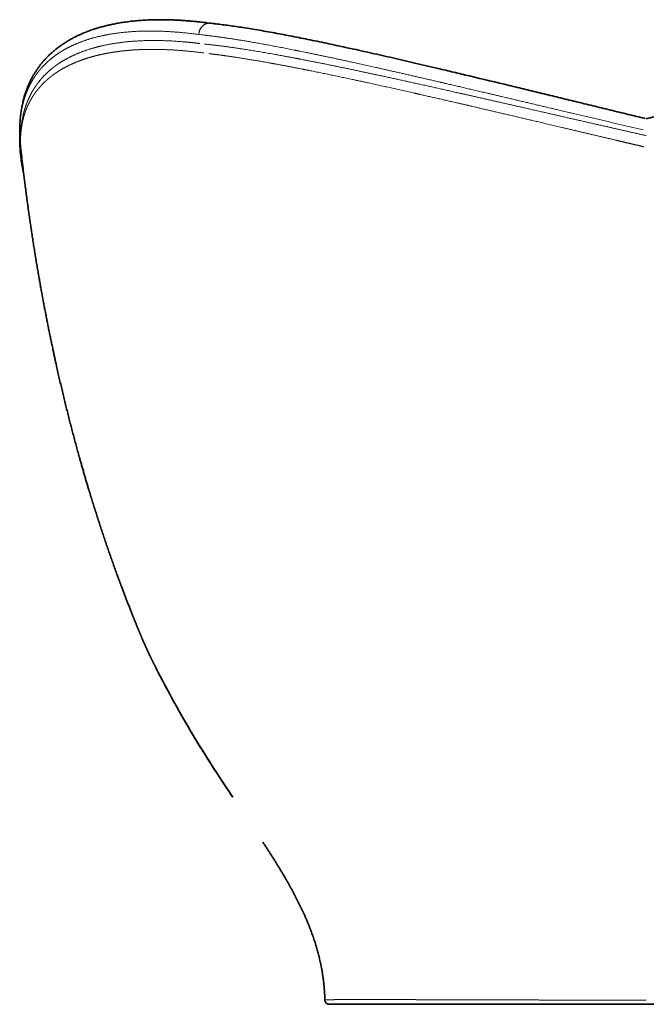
# Model space of a CAD drawing. Extents: x 40 to 370, y 36 to 243.
# Tile 7 of 8: x 282 to 326, y 174 to 243. Entities that reach past the tile are written whole.
import ezdxf

# ---------------------------------------------------------------- set-up
doc = ezdxf.new("R2010")
doc.units = 0
doc.layers.get('0').update_dxf_attribs({"lineweight": 13})

# ---------------------------------------------------------------- blocks, each defined once
blk = doc.blocks.new('BLOCK3')
at = {"color": 7, "lineweight": 35, "ltscale": 0.043609}
blk.add_line((-303.34, 686.68), (-305.08, 686.87), dxfattribs=at)
at = {"color": 7, "lineweight": 13, "ltscale": 0.002901}
blk.add_line((-313.13, 678.99), (-313.24, 679), dxfattribs=at)
at = {"color": 7, "lineweight": 13, "ltscale": 0.043379}
blk.add_line((-311.4, 678.8), (-313.13, 678.99), dxfattribs=at)
at = {"color": 7, "lineweight": 35, "ltscale": 0.099012}
blk.add_line((-438.3, 603.94), (-437.87, 600), dxfattribs=at)
at = {"color": 7, "lineweight": 13, "ltscale": 0.001767}
blk.add_line((-437.87, 600), (-437.88, 600.07), dxfattribs=at)
at = {"color": 7, "lineweight": 35, "ltscale": 0.08651}
blk.add_line((-437.87, 600), (-437.49, 596.56), dxfattribs=at)
at = {"color": 7, "lineweight": 35, "ltscale": 0.002831}
blk.add_line((-438.09, 597.04), (-438.08, 596.92), dxfattribs=at)
at = {"color": 7, "lineweight": 35, "ltscale": 0.126051}
blk.add_line((-438.08, 596.92), (-437.58, 591.91), dxfattribs=at)
at = {"color": 7, "lineweight": 35, "ltscale": 0.005302}
blk.add_line((-433.21, 561.87), (-433.23, 562.08), dxfattribs=at)
at = {"color": 7, "lineweight": 35}
for p, q in [((-221.96, 0), (-137.12, 0)), ((212.35, 0), (-212.35, 0)), ((-0.02, 0), (-135.77, 0))]:
    blk.add_line(p, q, dxfattribs=at)
at = {"color": 7, "lineweight": 13, "ltscale": 0.03448}
blk.add_line((-137.84, 3.18), (-139.22, 3.19), dxfattribs=at)
at = {"color": 7, "lineweight": 35, "ltscale": 0.03397}
blk.add_line((-137.12, 0), (-135.77, 0), dxfattribs=at)
at = {"color": 7, "lineweight": 35}
for centre, radius, start, end in [((-346.48, 383.56), 306.12, 82.21518, 82.63518), ((-360.87, 164.11), 525.72, 83.46204, 83.71796), ((-2840.94, -10700.44), 11671.14, 76.396739, 76.536755), ((-3574.15, 15448.88), 15253.53, 283.551332, 283.594981), ((-376.67, 603.08), 61.71, 178.42521, 185.61647), ((-429.83, 604.86), 8.53, 183.02632, 185.85029), ((1060.46, 763.96), 1507.27, 186.37663, 186.87194), ((-369.22, 598.71), 68.69, 185.68543, 194.41213), ((1028.93, 760.11), 1475.52, 186.86971, 187.7128), ((-221.96, 3), 3, 181.21776, 199.94512), ((-221.96, 3), 3, 200.816, 270.00083)]:
    blk.add_arc(centre, radius, start, end, dxfattribs=at)
at = {"color": 7, "lineweight": 13}
for centre, radius, start, end in [((-353.77, 379.9), 301.84, 82.28272, 82.71309), ((-304.36, 678.7), 8.89, 163.26297, 178.04534), ((-369.09, 149.02), 532.92, 83.53381, 83.78495), ((-385.97, 602.18), 52.37, 178.02053, 185.63331), ((-372.92, 598.34), 64.97, 178.58821, 185.68)]:
    blk.add_arc(centre, radius, start, end, dxfattribs=at)
at = {"color": 7, "lineweight": 35}
for points, degree, knots in [([(-307.24, 687.16), (-308.12, 687.27), (-310.11, 687.52), (-313.2, 687.87), (-316.49, 688.21), (-319.72, 688.5), (-322.9, 688.75), (-326.03, 688.96), (-329.12, 689.12), (-332.15, 689.25), (-335.02, 689.32), (-337.72, 689.37), (-340.26, 689.37), (-342.76, 689.35), (-345.22, 689.3), (-347.63, 689.22), (-350, 689.11), (-352.32, 688.98), (-354.54, 688.82), (-356.66, 688.64), (-358.68, 688.45), (-360.67, 688.23), (-362.63, 687.99), (-364.56, 687.73), (-366.46, 687.45), (-368.34, 687.15), (-370.7, 686.74), (-373.51, 686.2), (-376.75, 685.48), (-379.91, 684.7), (-382.69, 683.93), (-385.1, 683.2), (-387.05, 682.56), (-388.85, 681.94), (-390.5, 681.34), (-392.1, 680.72), (-393.95, 679.97), (-396.03, 679.07), (-398.33, 678), (-400.57, 676.88), (-402.73, 675.72), (-404.79, 674.52), (-406.77, 673.3), (-408.68, 672.04), (-410.53, 670.75), (-412.31, 669.41), (-414.02, 668.04), (-415.66, 666.64), (-417.25, 665.19), (-418.79, 663.7), (-420.27, 662.17), (-421.7, 660.6), (-423.08, 658.97), (-424.44, 657.26), (-425.75, 655.47), (-427.01, 653.64), (-428.21, 651.75), (-429.35, 649.81), (-430.43, 647.81), (-431.43, 645.79), (-432.23, 644.02), (-432.86, 642.52), (-433.36, 641.27), (-433.83, 640.02), (-434.28, 638.76), (-434.7, 637.49), (-435.1, 636.2), (-435.48, 634.9), (-435.86, 633.48), (-436.25, 631.91), (-436.63, 630.21), (-436.98, 628.48), (-437.29, 626.74), (-437.57, 624.98), (-437.81, 623.2), (-438.01, 621.39), (-438.18, 619.58), (-438.31, 617.78), (-438.41, 615.98), (-438.48, 614.15), (-438.52, 612.29), (-438.53, 610.38), (-438.5, 608.43), (-438.44, 606.44), (-438.38, 605.09), (-438.34, 604.4)], 3, [0, 0, 0, 0, 2.651223, 6.022639, 9.325429, 12.569769, 15.756702, 18.894577, 21.981598, 25.023705, 28.017157, 30.591229, 33.12734, 35.62714, 38.085934, 40.505087, 42.878364, 45.202751, 47.477287, 49.547985, 51.579781, 53.578644, 55.548189, 57.496099, 59.419999, 61.321669, 63.202356, 66.589457, 69.909565, 73.16687, 76.343235, 78.559099, 80.725395, 82.51028, 84.262542, 85.984109, 87.683169, 90.250991, 92.78166, 95.287145, 97.761631, 100.121864, 102.446694, 104.733222, 106.986234, 109.209417, 111.407725, 113.564438, 115.696414, 117.848545, 119.983654, 122.096455, 124.195233, 126.416175, 128.635999, 130.851969, 133.073907, 135.346085, 137.618462, 139.86953, 142.107101, 143.444386, 144.782581, 146.11796, 147.457804, 148.796715, 150.14274, 151.49171, 152.849564, 154.582754, 156.331642, 158.085537, 159.856566, 161.635343, 163.437367, 165.256643, 167.095866, 168.873753, 170.675119, 172.503907, 174.371646, 176.271439, 178.219104, 180.212841, 182.265551, 182.265551, 182.265551, 182.265551]), ([(-123.65, 649.97), (-127.38, 650.86), (-134.78, 652.63), (-144.88, 655.02), (-153.89, 657.14), (-161.84, 659), (-169.66, 660.81), (-177.33, 662.58), (-184.86, 664.3), (-192.26, 665.96), (-199.51, 667.59), (-206.63, 669.16), (-213.6, 670.67), (-220.43, 672.14), (-227.12, 673.55), (-233.66, 674.91), (-240.06, 676.21), (-246.31, 677.45), (-252.43, 678.64), (-258.53, 679.79), (-264.6, 680.89), (-270.64, 681.96), (-276.51, 682.95), (-282.01, 683.82), (-287.13, 684.6), (-291.88, 685.27), (-296.49, 685.88), (-299.52, 686.25), (-301.01, 686.42)], 3, [0, 0, 0, 0, 11.531145, 22.817456, 31.132549, 39.300619, 47.320838, 55.194084, 62.921722, 70.503337, 77.938174, 85.225343, 92.362891, 99.349758, 106.183873, 112.863474, 119.389668, 125.76615, 131.995558, 138.078381, 144.378777, 150.510478, 156.469822, 162.25259, 167.204773, 172.010011, 176.662392, 181.156507, 181.156507, 181.156507, 181.156507]), ([(-95.92, 643.29), (-92.13, 642.38), (-84.5, 640.53), (-72.97, 637.74), (-61.28, 634.89), (-49.39, 632), (-37.33, 629.07), (-25.07, 626.09), (-12.9, 623.13), (-4.79, 621.16), (-0.84, 620.2)], 3, [0, 0, 0, 0, 11.690547, 23.544565, 35.579679, 47.799665, 60.2389, 72.816009, 85.649977, 97.835464, 97.835464, 97.835464, 97.835464]), ([(-343.74, 236.66), (-345.01, 239.19), (-346.28, 241.73), (-347.49, 244.25), (-350.21, 250.02), (-352.78, 255.86), (-354.13, 259.08), (-356.35, 264.47), (-358.52, 269.87), (-359.34, 271.94), (-363.32, 281.99), (-367.18, 292.09), (-370.15, 300.12), (-380.85, 329.92), (-390.45, 360.09), (-396.89, 382.32), (-405.47, 414.81), (-412.95, 447.57), (-415.19, 457.84), (-420.75, 484.67), (-425.64, 511.63), (-428.41, 528.34), (-430.93, 545.09), (-433.21, 561.87)], 5, [0, 0, 0, 0, 0, 0, 19.924008, 19.924008, 19.924008, 44.788437, 44.788437, 44.788437, 60.799773, 60.799773, 60.799773, 120.657799, 120.657799, 120.657799, 283.023742, 283.023742, 283.023742, 356.499573, 356.499573, 356.499573, 475.376883, 475.376883, 475.376883, 475.376883, 475.376883, 475.376883]), ([(-289.33, 144.93), (-296.46, 155.58), (-303.52, 166.28), (-310.37, 177.06), (-320.34, 193.49), (-329.78, 210.24), (-332.86, 215.85), (-336.89, 223.38), (-340.83, 230.96), (-341.8, 232.85), (-342.77, 234.75), (-343.74, 236.66)], 5, [0, 0, 0, 0, 0, 0, 89.972723, 89.972723, 89.972723, 134.923094, 134.923094, 134.923094, 149.901297, 149.901297, 149.901297, 149.901297, 149.901297, 149.901297]), ([(-289.33, 144.93), (-289.97, 145.89), (-291.25, 147.81), (-293.18, 150.7), (-295.11, 153.61), (-297.36, 157.03), (-299.93, 160.94), (-302.8, 165.38), (-305.68, 169.87), (-308.55, 174.4), (-311.4, 178.98), (-314.23, 183.58), (-317.03, 188.22), (-319.81, 192.89), (-322.56, 197.58), (-325.27, 202.3), (-327.96, 207.04), (-330.6, 211.79), (-333.21, 216.57), (-335.79, 221.35), (-338.33, 226.16), (-340.99, 231.26), (-342.78, 234.76), (-343.74, 236.66)], 3, [0, 0, 0, 0, 3.46158, 6.920522, 10.432194, 13.941495, 19.182466, 24.472594, 29.804406, 35.170422, 40.572565, 45.974341, 51.398441, 56.823408, 62.265803, 67.709923, 73.155748, 78.603269, 84.038501, 89.475942, 94.915626, 100.357603, 106.720387, 106.720387, 106.720387, 106.720387]), ([(-224.96, 2.94), (-225.12, 10.25), (-225.76, 17.56), (-226.91, 24.8), (-229.95, 38.29), (-234.45, 51.35), (-236.85, 57.38), (-243.66, 72.71), (-251.79, 87.39), (-257.1, 96.19), (-262.62, 104.86), (-268.26, 113.46)], 5, [0, 0, 0, 0, 0, 0, 51.367759, 51.367759, 51.367759, 96.871957, 96.871957, 96.871957, 169.011518, 169.011518, 169.011518, 169.011518, 169.011518, 169.011518])]:
    blk.add_open_spline(points, degree=degree, knots=knots, dxfattribs=at)
at = {"color": 7, "lineweight": 13}
for points, knots in [([(-305.08, 686.87), (-305.79, 686.94), (-306.52, 686.92), (-307.24, 686.8), (-308.65, 686.35), (-309.91, 685.54), (-310.5, 685.05), (-311.55, 683.92), (-312.32, 682.56), (-312.63, 681.82), (-312.93, 680.81), (-313.07, 679.77), (-313.1, 679.51), (-313.12, 679.25), (-313.13, 678.99)], [0, 0, 0, 0, 0, 0, 5.440762, 5.440762, 5.440762, 10.97926, 10.97926, 10.97926, 16.635789, 16.635789, 16.635789, 18.485881, 18.485881, 18.485881, 18.485881, 18.485881, 18.485881]), ([(-305.03, 686.86), (-305.83, 686.96), (-306.64, 686.94), (-307.45, 686.79), (-309.01, 686.24), (-310.38, 685.26), (-311, 684.66), (-311.81, 683.65), (-312.41, 682.49), (-312.59, 682.09), (-312.74, 681.68), (-312.87, 681.26)], [0, 0, 0, 0, 0, 0, 6.061425, 6.061425, 6.061425, 12.25265, 12.25265, 12.25265, 15.383836, 15.383836, 15.383836, 15.383836, 15.383836, 15.383836]), ([(-315.49, 679.3), (-324.72, 680.48), (-333.37, 681.22), (-341.72, 681.6), (-350.4, 681.57), (-358.39, 681.12), (-359.03, 681.08), (-360.59, 680.98), (-362.12, 680.86), (-363.03, 680.78), (-369.65, 680.18), (-375.77, 679.28), (-380.88, 678.29), (-386.34, 676.91), (-391.34, 675.32), (-391.86, 675.15), (-393.1, 674.73), (-394.31, 674.3), (-395.02, 674.04), (-399.12, 672.5), (-402.88, 670.81), (-405.88, 669.29), (-409.65, 667.08), (-413.11, 664.67), (-413.93, 664.08), (-415.12, 663.18), (-416.26, 662.27), (-416.62, 661.98), (-419.45, 659.62), (-421.95, 657.19), (-423.98, 654.96), (-426.77, 651.45), (-429.19, 647.65), (-429.95, 646.39), (-431.01, 644.46), (-431.97, 642.5), (-432.28, 641.84), (-433.41, 639.35), (-434.39, 636.81), (-435.03, 634.92), (-436.03, 631.52), (-436.83, 627.98), (-437.14, 626.42), (-437.65, 623.35), (-438.03, 620.14), (-438.18, 618.54), (-438.36, 615.91), (-438.46, 613.17), (-438.48, 612.1), (-438.5, 609.9), (-438.46, 607.61), (-438.43, 606.43), (-438.38, 605.22), (-438.31, 603.99)], [0, 0, 0, 0, 0, 0, 117.01259, 117.01259, 117.01259, 127.338808, 127.338808, 127.338808, 142.276127, 142.276127, 142.276127, 239.291308, 239.291308, 239.291308, 250.584314, 250.584314, 250.584314, 266.749415, 266.749415, 266.749415, 346.483848, 346.483848, 346.483848, 371.946379, 371.946379, 371.946379, 384.252929, 384.252929, 384.252929, 468.863757, 468.863757, 468.863757, 509.797347, 509.797347, 509.797347, 530.360235, 530.360235, 530.360235, 587.659994, 587.659994, 587.659994, 631.078268, 631.078268, 631.078268, 671.609952, 671.609952, 671.609952, 696.727365, 696.727365, 696.727365, 722.539478, 722.539478, 722.539478, 722.539478, 722.539478, 722.539478]), ([(-2.11, 612.22), (-16.05, 615.47), (-29.97, 618.73), (-43.83, 621.99), (-66.3, 627.29), (-88.29, 632.48), (-96.8, 634.49), (-109.79, 637.56), (-122.58, 640.56), (-127.11, 641.63), (-149.06, 646.76), (-170.4, 651.7), (-186.95, 655.47), (-206.85, 659.89), (-225.8, 663.91), (-229.48, 664.69), (-248.19, 668.57), (-265.86, 672), (-279.5, 674.45), (-293.45, 676.65), (-306.09, 678.2), (-307.1, 678.32), (-308.09, 678.44), (-309.08, 678.55)], [0, 0, 0, 0, 0, 0, 101.537024, 101.537024, 101.537024, 166.649062, 166.649062, 166.649062, 201.908302, 201.908302, 201.908302, 340.661102, 340.661102, 340.661102, 374.391128, 374.391128, 374.391128, 514.431586, 514.431586, 514.431586, 526.62805, 526.62805, 526.62805, 526.62805, 526.62805, 526.62805]), ([(-437.88, 600.07), (-438.11, 604.93), (-438.06, 609.69), (-437.69, 614.25), (-436.63, 621.23), (-434.74, 627.81), (-433.91, 630.24), (-432.77, 633.09), (-431.41, 635.9), (-431.19, 636.35), (-430.41, 637.87), (-429.57, 639.37), (-428.95, 640.42), (-426.73, 643.93), (-424.19, 647.21), (-422.26, 649.39), (-419.87, 651.8), (-417.17, 654.14), (-416.8, 654.45), (-414.23, 656.58), (-411.37, 658.65), (-408.78, 660.31), (-404.68, 662.64), (-400.27, 664.72), (-398.73, 665.4), (-396.67, 666.25), (-394.52, 667.06), (-394, 667.25), (-389.41, 668.9), (-384.34, 670.4), (-379.59, 671.52), (-373.46, 672.67), (-366.9, 673.51), (-365.58, 673.67), (-363.62, 673.88), (-361.61, 674.06), (-360.98, 674.12), (-354.12, 674.69), (-346.66, 674.96), (-339.59, 674.9), (-330.03, 674.48), (-319.88, 673.54), (-317.47, 673.29), (-315.01, 673.01), (-312.52, 672.7)], [0, 0, 0, 0, 0, 0, 125.944828, 125.944828, 125.944828, 201.823809, 201.823809, 201.823809, 216.021156, 216.021156, 216.021156, 250.531233, 250.531233, 250.531233, 332.800683, 332.800683, 332.800683, 345.600973, 345.600973, 345.600973, 420.557307, 420.557307, 420.557307, 458.893863, 458.893863, 458.893863, 470.565901, 470.565901, 470.565901, 562.99468, 562.99468, 562.99468, 585.887013, 585.887013, 585.887013, 596.377502, 596.377502, 596.377502, 698.123038, 698.123038, 698.123038, 729.243585, 729.243585, 729.243585, 729.243585, 729.243585, 729.243585]), ([(-309.11, 672.3), (-297.23, 671.1), (-284.05, 669.27), (-269.92, 666.95), (-250.68, 663.46), (-230.19, 659.43), (-225.37, 658.46), (-204.34, 654.18), (-182.18, 649.44), (-164.54, 645.56), (-140.3, 640.13), (-115.32, 634.47), (-109.1, 633.06), (-91.39, 629.02), (-73.31, 624.89), (-61.61, 622.21), (-42.32, 617.8), (-22.81, 613.35), (-15.22, 611.63), (-7.61, 609.9), (0, 608.18)], [0, 0, 0, 0, 0, 0, 146.757547, 146.757547, 146.757547, 190.858784, 190.858784, 190.858784, 337.374021, 337.374021, 337.374021, 386.836777, 386.836777, 386.836777, 474.290922, 474.290922, 474.290922, 529.688745, 529.688745, 529.688745, 529.688745, 529.688745, 529.688745]), ([(-437.87, 600), (-437.88, 600.2), (-437.89, 600.41), (-437.9, 600.61), (-437.91, 601), (-437.93, 601.39), (-437.93, 601.64), (-437.95, 602.23), (-437.95, 602.82), (-437.96, 603.21), (-437.97, 607.97), (-437.63, 612.55), (-437.01, 616.56), (-436.03, 620.66), (-434.66, 624.66), (-434.58, 624.89), (-434.42, 625.35), (-434.25, 625.8), (-434.17, 626.02), (-434.04, 626.36), (-433.91, 626.7), (-433.86, 626.81), (-433.42, 627.91), (-432.95, 629.01), (-432.51, 629.98), (-431.93, 631.16), (-431.31, 632.33), (-431.2, 632.53), (-430.97, 632.95), (-430.74, 633.36), (-430.63, 633.55), (-429.7, 635.17), (-428.68, 636.76), (-427.74, 638.12), (-426.6, 639.63), (-425.38, 641.11), (-425.23, 641.29), (-424.92, 641.66), (-424.61, 642.02), (-424.45, 642.19), (-424.13, 642.55), (-423.81, 642.92), (-423.64, 643.09), (-422.68, 644.14), (-421.67, 645.16), (-420.81, 646), (-419.47, 647.22), (-418.07, 648.41), (-417.59, 648.8), (-417.02, 649.26), (-416.43, 649.72), (-416.33, 649.8), (-416.04, 650.02), (-415.74, 650.25), (-415.55, 650.39), (-415.25, 650.61), (-414.95, 650.84), (-414.85, 650.91), (-414.43, 651.21), (-414.01, 651.51), (-413.69, 651.74), (-412.83, 652.34), (-411.93, 652.93), (-411.35, 653.3), (-409.17, 654.66), (-406.86, 655.97), (-405.11, 656.88), (-403.19, 657.81), (-401.19, 658.7), (-401.06, 658.76), (-400.75, 658.9), (-400.44, 659.03), (-400.26, 659.11), (-399.9, 659.26), (-399.54, 659.41), (-399.38, 659.48), (-397.96, 660.07), (-396.5, 660.64), (-395.19, 661.12), (-393.73, 661.63), (-392.22, 662.12), (-392.09, 662.16), (-391.68, 662.3), (-391.28, 662.42), (-391.01, 662.51), (-390.44, 662.68), (-389.87, 662.86), (-389.63, 662.93), (-387.01, 663.7), (-384.28, 664.42), (-381.78, 665), (-378.98, 665.58), (-376.08, 666.1), (-375.84, 666.14), (-375.37, 666.22), (-374.89, 666.31), (-374.65, 666.35), (-374.16, 666.43), (-373.68, 666.5), (-373.45, 666.54), (-370.99, 666.93), (-368.47, 667.27), (-366.14, 667.54), (-363.12, 667.84), (-360, 668.08), (-359.33, 668.13), (-357.71, 668.24), (-356.06, 668.33), (-355.08, 668.38), (-353.94, 668.43), (-352.78, 668.47), (-352.61, 668.48), (-352.28, 668.49), (-351.94, 668.5), (-351.77, 668.5), (-351.25, 668.52), (-350.73, 668.53), (-350.44, 668.54), (-349.06, 668.57), (-347.67, 668.59), (-346.62, 668.6), (-345.01, 668.6), (-343.39, 668.59), (-342.82, 668.59), (-341.68, 668.57), (-340.53, 668.55), (-339.98, 668.54), (-339.01, 668.51), (-338.05, 668.48), (-337.64, 668.47), (-332.15, 668.28), (-326.46, 667.93), (-321.02, 667.46), (-315.42, 666.85), (-309.59, 666.07)], [0, 0, 0, 0, 0, 0, 5.726774, 5.726774, 5.726774, 11.145938, 11.145938, 11.145938, 22.67435, 22.67435, 22.67435, 148.018231, 148.018231, 148.018231, 155.734068, 155.734068, 155.734068, 163.359731, 163.359731, 163.359731, 167.172565, 167.172565, 167.172565, 200.514547, 200.514547, 200.514547, 207.768956, 207.768956, 207.768956, 215.1188, 215.1188, 215.1188, 264.508627, 264.508627, 264.508627, 271.515065, 271.515065, 271.515065, 278.596655, 278.596655, 278.596655, 285.603088, 285.603088, 285.603088, 319.802271, 319.802271, 319.802271, 336.780782, 336.780782, 336.780782, 340.110524, 340.110524, 340.110524, 346.770005, 346.770005, 346.770005, 350.167393, 350.167393, 350.167393, 360.359536, 360.359536, 360.359536, 377.644777, 377.644777, 377.644777, 425.17257, 425.17257, 425.17257, 428.43989, 428.43989, 428.43989, 432.843027, 432.843027, 432.843027, 437.365864, 437.365864, 437.365864, 467.801246, 467.801246, 467.801246, 470.769509, 470.769509, 470.769509, 476.794204, 476.794204, 476.794204, 483.019693, 483.019693, 483.019693, 532.425174, 532.425174, 532.425174, 536.788095, 536.788095, 536.788095, 541.151012, 541.151012, 541.151012, 545.59017, 545.59017, 545.59017, 585.610116, 585.610116, 585.610116, 596.467864, 596.467864, 596.467864, 611.567653, 611.567653, 611.567653, 614.127159, 614.127159, 614.127159, 616.686665, 616.686665, 616.686665, 622.026028, 622.026028, 622.026028, 637.310533, 637.310533, 637.310533, 645.400585, 645.400585, 645.400585, 653.578047, 653.578047, 653.578047, 658.873272, 658.873272, 658.873272, 729.632821, 729.632821, 729.632821, 729.632821, 729.632821, 729.632821]), ([(-306.08, 665.59), (-297.99, 664.67), (-289.32, 663.47), (-280.17, 662.03), (-265.94, 659.59), (-250.94, 656.77), (-245.88, 655.8), (-235.49, 653.75), (-224.77, 651.56), (-219.2, 650.4), (-203.47, 647.09), (-187.16, 643.52), (-176.37, 641.13), (-160.7, 637.6), (-144.64, 633.92), (-139.75, 632.8), (-127.62, 630), (-115.31, 627.14), (-107.94, 625.42), (-86.5, 620.4), (-64.58, 615.23), (-50.06, 611.8), (-33.51, 607.89), (-16.88, 603.97), (-14.45, 603.4), (-12.04, 602.83), (-9.62, 602.26), (-7.14, 601.68), (-5.74, 601.35), (-4.35, 601.02), (-3.45, 600.81), (-2.55, 600.6), (-1.66, 600.39)], [0, 0, 0, 0, 0, 0, 98.777164, 98.777164, 98.777164, 147.571835, 147.571835, 147.571835, 197.749514, 197.749514, 197.749514, 288.591799, 288.591799, 288.591799, 327.957477, 327.957477, 327.957477, 385.653517, 385.653517, 385.653517, 494.414267, 494.414267, 494.414267, 508.530536, 508.530536, 508.530536, 512.219048, 512.219048, 512.219048, 518.83397, 518.83397, 518.83397, 518.83397, 518.83397, 518.83397]), ([(-0.84, 620.2), (-18.36, 624.44), (-35.85, 628.69), (-53.28, 632.94), (-72.14, 637.53), (-90.62, 642.01), (-92.39, 642.44), (-94.16, 642.87), (-95.92, 643.29)], [0, 0, 0, 0, 0, 0, 129.316301, 129.316301, 129.316301, 143.02105, 143.02105, 143.02105, 143.02105, 143.02105, 143.02105]), ([(-435.75, 581.61), (-436.39, 584.11), (-436.91, 586.63), (-437.3, 589.17), (-437.66, 592.48), (-437.82, 595.84), (-437.85, 596.55), (-437.88, 597.66), (-437.88, 598.77), (-437.88, 599.23), (-437.88, 599.58), (-437.88, 599.94)], [0, 0, 0, 0, 0, 0, 80.166135, 80.166135, 80.166135, 103.365287, 103.365287, 103.365287, 114.212648, 114.212648, 114.212648, 114.212648, 114.212648, 114.212648]), ([(-139.22, 3.19), (-139.33, 3.19), (-139.44, 3.19), (-139.57, 3.19), (-139.74, 3.19), (-139.91, 3.19), (-139.97, 3.19), (-143.1, 3.2), (-146.17, 3.21), (-149.15, 3.22), (-152.96, 3.23), (-156.66, 3.24), (-157.46, 3.24), (-159.35, 3.24), (-161.21, 3.25), (-162.24, 3.25), (-164.09, 3.26), (-165.91, 3.26), (-166.69, 3.26), (-169.31, 3.27), (-171.87, 3.27), (-173.64, 3.28), (-176.1, 3.28), (-178.51, 3.29), (-179.25, 3.29), (-180.59, 3.29), (-181.9, 3.29), (-182.44, 3.3), (-186.37, 3.3), (-190.03, 3.31), (-193.01, 3.31), (-196.87, 3.31), (-200.34, 3.31), (-201.22, 3.31), (-202.88, 3.31), (-204.44, 3.31), (-205.14, 3.31), (-205.99, 3.31), (-206.81, 3.31), (-206.99, 3.31), (-207.32, 3.31), (-207.65, 3.31), (-207.81, 3.31), (-208.14, 3.31), (-208.45, 3.3), (-208.6, 3.3), (-210.5, 3.3), (-212.2, 3.3), (-213.63, 3.29), (-215.7, 3.28), (-217.4, 3.26), (-218, 3.26), (-218.85, 3.24), (-219.61, 3.23), (-219.88, 3.23), (-220.41, 3.22), (-220.9, 3.21), (-221.14, 3.2), (-221.61, 3.19), (-222.02, 3.18), (-222.23, 3.17), (-223.06, 3.14), (-223.69, 3.1), (-224.08, 3.07), (-224.51, 3.03), (-224.79, 2.98), (-224.86, 2.96), (-224.92, 2.95), (-224.96, 2.94)], [0, 0, 0, 0, 0, 0, 1.060104, 1.060104, 1.060104, 1.590155, 1.590155, 1.590155, 30.203187, 30.203187, 30.203187, 38.616132, 38.616132, 38.616132, 49.438365, 49.438365, 49.438365, 57.963897, 57.963897, 57.963897, 77.710847, 77.710847, 77.710847, 85.931562, 85.931562, 85.931562, 93.574497, 93.574497, 93.574497, 134.430373, 134.430373, 134.430373, 150.390208, 150.390208, 150.390208, 163.617731, 163.617731, 163.617731, 167.063746, 167.063746, 167.063746, 170.527954, 170.527954, 170.527954, 174.048858, 174.048858, 174.048858, 213.212383, 213.212383, 213.212383, 235.990173, 235.990173, 235.990173, 248.892857, 248.892857, 248.892857, 262.82965, 262.82965, 262.82965, 276.918085, 276.918085, 276.918085, 324.841678, 324.841678, 324.841678, 342.870614, 342.870614, 342.870614, 342.870614, 342.870614, 342.870614]), ([(-0.02, 2.92), (-6.2, 2.92), (-12.39, 2.92), (-18.64, 2.92), (-27.84, 2.93), (-36.95, 2.94), (-39.9, 2.94), (-46.81, 2.95), (-53.68, 2.97), (-57.5, 2.97), (-65.41, 2.99), (-73.21, 3.01), (-77.28, 3.02), (-84.33, 3.04), (-91.3, 3.05), (-94.4, 3.06), (-105.07, 3.09), (-115.46, 3.12), (-122.8, 3.14), (-130.15, 3.16), (-137.24, 3.18), (-137.44, 3.18), (-137.64, 3.18), (-137.84, 3.18)], [0, 0, 0, 0, 0, 0, 43.184067, 43.184067, 43.184067, 64.685594, 64.685594, 64.685594, 92.503927, 92.503927, 92.503927, 121.978497, 121.978497, 121.978497, 144.867564, 144.867564, 144.867564, 203.061838, 203.061838, 203.061838, 204.765641, 204.765641, 204.765641, 204.765641, 204.765641, 204.765641])]:
    blk.add_open_spline(points, degree=5, knots=knots, dxfattribs=at)

msp = doc.modelspace()

# ---------------------------------------------------------------- block references
at = {"lineweight": 0, "xscale": 0.1, "yscale": 0.1, "zscale": 0.1}
msp.add_blockref('BLOCK3', (326.243, 174.311), dxfattribs=at)

doc.saveas('drawing.dxf')
